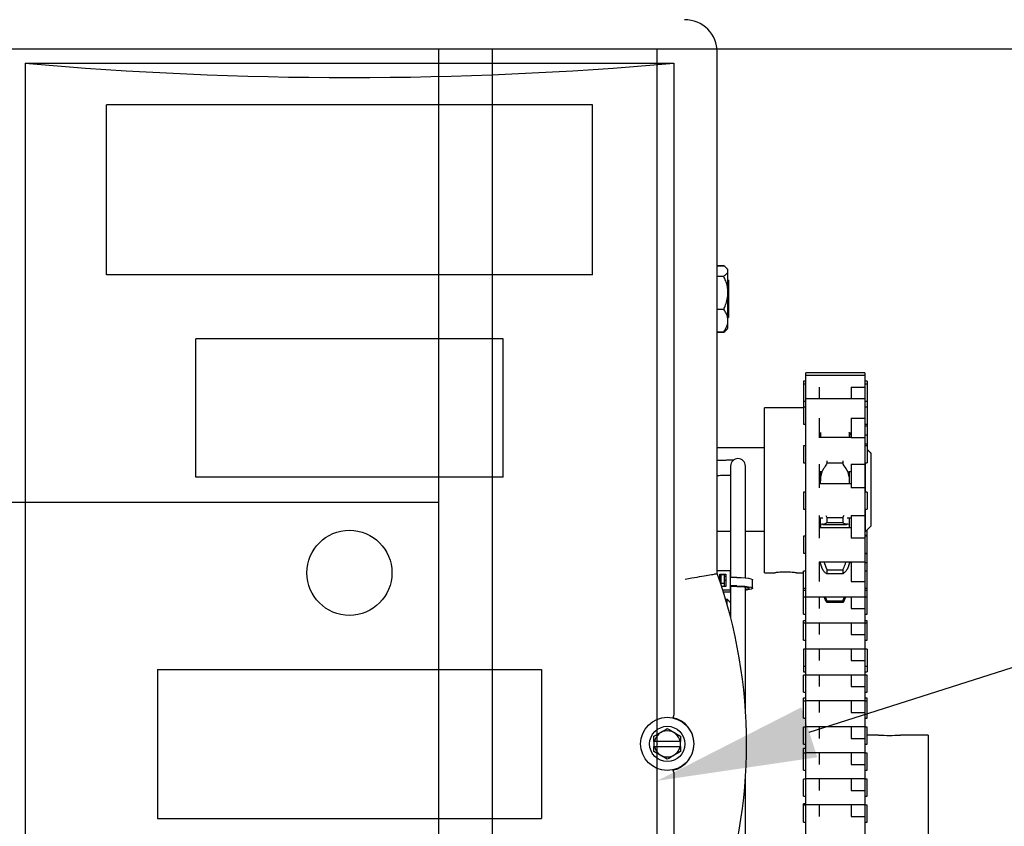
# Model space of a CAD drawing. Header units: inches. Extents: x 169.6 to 213.7, y 195.1 to 266.5.
# Tile 30 of 55: x 206.583 to 207.161, y 204.927 to 205.401. Entities that reach past the tile are written whole.
import ezdxf
from ezdxf import colors
from ezdxf.entities.mleader import LeaderData, LeaderLine
from ezdxf.math import Vec2, Vec3

# ---------------------------------------------------------------- set-up
doc = ezdxf.new("R2010")
doc.units = ezdxf.units.IN
doc.header["$LTSCALE"] = 0.25
doc.header["$MEASUREMENT"] = 0
doc.layers.add('ANNOTATIONS', color=1, linetype='Continuous')
doc.layers.add('RHX RH F.O.H.', color=7, linetype='Continuous')
doc.styles.add('ARIAL', font='arial.ttf', dxfattribs={"height": 0.09375})

msp = doc.modelspace()

# ---------------------------------------------------------------- linework, layer by layer
at = {"layer": 'RHX RH F.O.H.'}
for p, q in [((201.15968, 205.38334), (207.24812, 205.38334)), ((206.8289, 204.38334), (206.8289, 205.38334)), ((206.86015, 205.38334), (206.86015, 204.32084))]:
    msp.add_line(p, q, dxfattribs=at)
at = {"layer": 'RHX RH F.O.H.', "linetype": 'Continuous'}
for p, q in [((206.95728, 200.63334), (206.95728, 205.38334)), ((206.99254, 205.07509), (206.99254, 205.38125)), ((206.58575, 205.375), (206.58575, 204.575)), ((206.58575, 205.375), (206.967, 205.375)), ((206.967, 205.375), (206.967, 204.99186)), ((206.63361, 205.25054), (206.63361, 205.35054)), ((206.91914, 205.35054), (206.63361, 205.35054)), ((206.91914, 205.25054), (206.91914, 205.35054)), ((206.99254, 205.25603), (206.99631, 205.25603)), ((206.99254, 205.25585), (206.99631, 205.25585)), ((206.99881, 205.21927), (206.99881, 205.25365)), ((206.91914, 205.25054), (206.63361, 205.25054)), ((206.99254, 205.24983), (206.99631, 205.24983)), ((206.99921, 205.2474), (206.99921, 205.22552)), ((206.99254, 205.23044), (206.99631, 205.23044)), ((206.68606, 205.13179), (206.68606, 205.21304)), ((206.86669, 205.21304), (206.68606, 205.21304)), ((206.86669, 205.13179), (206.86669, 205.21304)), ((206.99254, 205.21707), (206.99631, 205.21707)), ((206.99254, 205.21689), (206.99631, 205.21689)), ((207.04446, 204.83398), (207.04446, 205.19309)), ((207.07921, 205.19309), (207.07921, 204.75589)), ((207.04309, 205.18809), (207.04309, 205.16285)), ((207.05246, 205.18463), (207.05246, 205.17785)), ((207.07121, 205.18463), (207.07921, 205.18463)), ((207.07121, 205.18463), (207.07121, 205.17785)), ((207.08059, 205.18809), (207.08059, 205.14008)), ((207.02021, 205.07552), (207.02021, 205.1724)), ((207.05246, 205.16645), (207.05246, 205.15476)), ((207.07121, 205.16646), (207.07921, 205.16646)), ((207.07121, 205.16646), (207.07121, 205.15476)), ((207.05307, 205.15785), (207.05307, 205.15508)), ((207.07021, 205.15785), (207.07021, 205.15508)), ((207.04309, 205.15008), (207.04309, 205.14008)), ((207.07921, 205.15476), (207.07121, 205.15476)), ((207.08271, 205.14596), (207.08271, 205.10287)), ((207.00031, 205.13827), (207.00031, 205.13506)), ((207.00906, 205.13506), (207.00906, 205.13827)), ((207.05246, 205.13944), (207.05246, 205.12547)), ((207.05697, 205.14131), (207.05697, 205.13987)), ((207.06631, 205.13987), (207.05697, 205.13987)), ((207.06631, 205.14131), (207.06631, 205.13987)), ((207.07121, 205.13944), (207.07921, 205.13944)), ((207.07121, 205.13944), (207.07121, 205.12547)), ((207.07971, 205.1229), (207.07971, 205.14008)), ((206.86669, 205.13179), (206.68606, 205.13179)), ((207.05307, 205.13508), (207.05307, 205.1279)), ((207.07021, 205.1279), (207.07021, 205.13508)), ((207.04309, 205.1229), (207.04309, 205.1129)), ((207.07921, 205.12547), (207.07121, 205.12547)), ((207.08059, 205.1229), (207.08059, 205.1129)), ((201.5789, 205.11707), (206.8289, 205.11707)), ((207.05246, 205.10918), (207.05246, 205.09586)), ((207.07121, 205.10918), (207.07921, 205.10918)), ((207.07121, 205.10918), (207.07121, 205.09586)), ((207.07971, 205.09976), (207.07971, 205.1129)), ((207.00031, 205.1065), (207.00031, 205.09787)), ((207.00906, 205.09787), (207.00906, 205.1065)), ((207.05307, 205.1079), (207.05307, 205.10199)), ((207.05697, 205.10805), (207.06631, 205.10805)), ((207.05697, 205.10805), (207.05697, 205.10485)), ((207.06631, 205.10485), (207.05697, 205.10485)), ((207.06631, 205.10805), (207.06631, 205.10485)), ((207.07021, 205.10199), (207.07021, 205.1079)), ((207.00031, 205.09976), (206.99254, 205.09976)), ((207.02021, 205.09976), (207.00906, 205.09976)), ((207.07971, 205.09976), (207.07921, 205.09976)), ((207.08059, 205.05121), (207.08059, 205.10063)), ((207.04309, 205.09699), (207.04309, 205.08699)), ((207.07921, 205.09586), (207.07121, 205.09586)), ((207.05246, 205.08202), (207.05246, 205.07043)), ((207.05307, 205.08202), (207.05307, 205.08148)), ((207.07021, 205.08148), (207.07021, 205.0818)), ((207.07121, 205.08201), (207.07921, 205.08201)), ((207.07121, 205.08201), (207.07121, 205.07043)), ((206.99254, 205.0769), (207.00008, 205.0769)), ((206.99393, 205.07467), (206.99763, 205.07467)), ((206.99393, 205.07108), (206.99393, 205.07467)), ((206.99478, 205.06853), (206.99478, 205.07434)), ((206.99678, 205.07434), (206.99478, 205.07434)), ((206.99678, 205.0675), (206.99678, 205.07434)), ((206.99763, 205.07467), (206.99763, 205.0675)), ((207.00008, 205.0769), (207.00008, 205.06419)), ((207.04309, 205.05121), (207.04309, 205.07648)), ((207.05697, 205.07729), (207.05697, 205.07494)), ((207.05697, 205.07729), (207.06631, 205.07729)), ((207.06631, 205.07494), (207.05697, 205.07494)), ((207.06631, 205.07729), (207.06631, 205.07494)), ((206.99393, 205.07359), (206.99478, 205.07359)), ((206.99478, 205.06939), (206.99678, 205.06939)), ((206.99678, 205.07359), (206.99763, 205.07359)), ((207.00403, 205.07277), (207.00008, 205.07277)), ((207.07121, 205.07043), (207.07921, 205.07043)), ((206.99763, 205.0675), (206.99511, 205.0675)), ((207.00008, 205.06527), (206.99582, 205.06527)), ((207.00008, 205.06419), (206.99616, 205.06419)), ((207.00403, 205.06782), (207.00008, 205.06782)), ((207.00403, 205.06753), (207.00008, 205.06753)), ((207.00031, 205.06559), (207.00008, 205.06561)), ((207.00031, 205.06527), (207.00008, 205.06528)), ((206.99837, 205.05673), (206.99837, 205.05994)), ((207.05246, 205.06148), (207.05246, 205.05453)), ((207.05697, 205.05903), (207.05697, 205.05817)), ((207.05697, 205.05903), (207.06631, 205.05903)), ((207.06631, 205.05817), (207.05697, 205.05817)), ((207.06631, 205.05903), (207.06631, 205.05817)), ((207.07121, 205.06148), (207.07121, 205.05453)), ((207.07121, 205.05453), (207.07921, 205.05453)), ((207.04309, 205.03595), (207.04309, 205.0474)), ((207.05246, 205.04621), (207.05246, 205.03926)), ((207.07121, 205.04621), (207.07121, 205.03926)), ((207.08059, 205.03595), (207.08059, 205.0474)), ((207.07121, 205.03926), (207.07921, 205.03926)), ((207.04309, 205.03068), (207.04309, 205.01727)), ((207.05246, 205.03095), (207.05246, 205.024)), ((207.07121, 205.03095), (207.07121, 205.024)), ((207.08059, 205.03068), (207.08059, 205.01727)), ((207.07121, 205.024), (207.07921, 205.024)), ((206.66352, 205.01875), (206.66352, 204.93125)), ((206.66352, 205.01875), (206.88923, 205.01875)), ((206.88923, 205.01875), (206.88923, 204.93125)), ((207.04309, 205.00541), (207.04309, 205.01541)), ((207.05246, 205.01568), (207.05246, 205.00873)), ((207.07121, 205.01568), (207.07121, 205.00873)), ((207.08059, 205.00541), (207.08059, 205.01541)), ((207.07121, 205.00873), (207.07921, 205.00873)), ((207.04309, 204.99015), (207.04309, 205.00194)), ((207.05246, 205.00041), (207.05246, 204.99346)), ((207.07121, 205.00041), (207.07121, 204.99346)), ((207.08059, 204.99015), (207.08059, 205.00194)), ((207.07121, 204.99346), (207.07921, 204.99346)), ((207.04309, 204.97488), (207.04309, 204.98488)), ((207.05246, 204.98515), (207.05246, 204.9782)), ((207.07121, 204.98515), (207.07121, 204.9782)), ((207.08059, 204.97488), (207.08059, 204.98488)), ((206.95531, 204.9765), (206.95531, 204.9735)), ((206.97065, 204.9765), (206.9556, 204.9765)), ((206.97094, 204.9735), (206.97094, 204.9765)), ((207.07121, 204.9782), (207.07921, 204.9782)), ((207.11645, 204.98021), (207.11645, 204.79271)), ((206.9556, 204.9735), (206.97065, 204.9735)), ((207.04309, 204.95961), (207.04309, 204.97238)), ((207.05246, 204.96988), (207.05246, 204.96293)), ((207.07121, 204.96988), (207.07121, 204.96293)), ((207.08059, 204.95961), (207.08059, 204.96961)), ((207.07121, 204.96293), (207.07921, 204.96293)), ((206.967, 204.95813), (206.967, 204.575)), ((207.04309, 204.94435), (207.04309, 204.95435)), ((207.05246, 204.95461), (207.05246, 204.94766)), ((207.07121, 204.95461), (207.07121, 204.94766)), ((207.08059, 204.94435), (207.08059, 204.95435)), ((207.07121, 204.94766), (207.07921, 204.94766)), ((207.04309, 204.92908), (207.04309, 204.93972)), ((207.05246, 204.93935), (207.05246, 204.9324)), ((207.07121, 204.93935), (207.07121, 204.9324)), ((207.08059, 204.92908), (207.08059, 204.93908)), ((206.66352, 204.93125), (206.88923, 204.93125)), ((207.07121, 204.9324), (207.07921, 204.9324))]:
    msp.add_line(p, q, dxfattribs=at)
at = {"layer": 'RHX RH F.O.H.', "linetype": 'Continuous', "flags": 128}
for points in [[(206.99763, 205.07094), (206.99713, 205.07111), (206.99678, 205.07143)], [(207.00403, 205.07277), (207.00656, 205.07272), (207.0089, 205.07257), (207.01086, 205.07233), (207.01231, 205.07203), (207.01312, 205.07168), (207.01328, 205.07143)], [(207.00403, 205.06782), (207.00656, 205.06777), (207.0089, 205.06762), (207.01086, 205.06738), (207.01231, 205.06708), (207.01312, 205.06673), (207.01324, 205.06636), (207.01265, 205.06601), (207.01141, 205.06568), (207.0096, 205.06542), (207.00906, 205.06537)], [(207.00403, 205.06753), (207.00627, 205.06748), (207.00829, 205.06733), (207.00989, 205.0671), (207.01092, 205.06681), (207.01128, 205.06649), (207.01092, 205.06616), (207.00989, 205.06587), (207.00906, 205.06573)]]:
    msp.add_lwpolyline(points, dxfattribs=at)
at = {"layer": 'RHX RH F.O.H.', "linetype": 'Continuous'}
for centre, radius in [((206.77637, 205.07554), 0.025), ((206.96312, 204.975), 0.01562), ((206.96312, 204.975), 0.01035)]:
    msp.add_circle(centre, radius, dxfattribs=at)
for centre, radius, start, end in [((206.97325, 205.38125), 0.0193, 0, 90), ((207.00468, 205.13827), 0.00438, 0, 180), ((206.70916, 204.975), 0.30055, 340.54663, 19.45337), ((206.96312, 204.975), 0.01575, 282.58669, 77.41331), ((206.96312, 204.975), 0.00767, 11.27622, 168.72378), ((207.09377, 205.07383), 0.09384, 266.07417, 273.8776), ((206.96312, 204.975), 0.00767, 191.27622, 348.72378)]:
    msp.add_arc(centre, radius, start, end, dxfattribs=at)
msp.add_ellipse((206.77637, 206.08824), major_axis=(1.25, 0), ratio=0.57735, start_param=4.559292, end_param=4.865486, dxfattribs=at)
for points, knots in [([(206.99881, 205.25284), (206.99874, 205.25321), (206.99859, 205.25396), (206.9976, 205.25497), (206.9967, 205.25558), (206.99631, 205.25585)], [0, 0, 0, 0, 0.353663, 0.719411, 1, 1, 1, 1]), ([(206.99631, 205.24983), (206.99692, 205.25026), (206.99817, 205.25115), (206.99878, 205.25219), (206.99881, 205.25276), (206.99881, 205.25284)], [0, 0, 0, 0, 0.452689, 0.921288, 1, 1, 1, 1]), ([(206.99881, 205.24014), (206.99881, 205.24016), (206.99881, 205.24133), (206.99856, 205.2437), (206.99763, 205.24692), (206.99672, 205.24892), (206.99631, 205.24983)], [0, 0, 0, 0, 0.006131, 0.349494, 0.703935, 1, 1, 1, 1]), ([(206.99631, 205.23044), (206.99668, 205.23127), (206.99756, 205.23319), (206.99857, 205.23643), (206.99873, 205.23889), (206.99881, 205.24014)], [0, 0, 0, 0, 0.268137, 0.62866, 1, 1, 1, 1]), ([(206.99881, 205.22376), (206.99874, 205.22458), (206.99859, 205.22624), (206.9976, 205.22848), (206.9967, 205.22985), (206.99631, 205.23044)], [0, 0, 0, 0, 0.353661, 0.719409, 1, 1, 1, 1]), ([(206.99631, 205.21707), (206.99692, 205.21804), (206.99817, 205.22), (206.99878, 205.22231), (206.99881, 205.22358), (206.99881, 205.22376)], [0, 0, 0, 0, 0.452691, 0.921289, 1, 1, 1, 1]), ([(206.99793, 205.21843), (206.99778, 205.21824), (206.99739, 205.21778), (206.99672, 205.21734), (206.99631, 205.21707)], [0, 0, 0, 0, 0.390776, 1, 1, 1, 1]), ([(206.99631, 205.21689), (206.99671, 205.21718), (206.99726, 205.21759), (206.9976, 205.21803), (206.99769, 205.21815)], [0, 0, 0, 0, 0.715451, 1, 1, 1, 1]), ([(207.0702, 205.15508), (207.0702, 205.15572), (207.07019, 205.15658), (207.07014, 205.1574), (207.07013, 205.15761)], [0, 0, 0, 0, 0.740368, 1, 1, 1, 1]), ([(207.0023, 205.14184), (207.00211, 205.14182), (207.00154, 205.14177), (207.00005, 205.1417), (206.99792, 205.14162), (206.99544, 205.14157), (206.99359, 205.14155), (206.99264, 205.14155), (206.99254, 205.14155)], [0, 0, 0, 0, 0.097668, 0.307131, 0.529661, 0.757619, 0.976663, 1, 1, 1, 1]), ([(207.05697, 205.13987), (207.05652, 205.13911), (207.05561, 205.13757), (207.0549, 205.13648), (207.05455, 205.13594)], [0, 0, 0, 0, 0.4993393, 1, 1, 1, 1]), ([(207.06874, 205.13594), (207.06806, 205.13699), (207.06732, 205.13815), (207.0664, 205.13972), (207.06631, 205.13987)], [0, 0, 0, 0, 0.902318, 1, 1, 1, 1]), ([(206.99254, 205.1328), (206.99292, 205.1328), (206.99424, 205.13281), (206.99646, 205.13284), (206.99872, 205.13289), (206.99988, 205.13294), (207.00031, 205.13296)], [0, 0, 0, 0, 0.132629, 0.468194, 0.804976, 1, 1, 1, 1]), ([(207.07021, 205.12937), (207.07021, 205.13003), (207.0702, 205.13089), (207.07014, 205.13157), (207.07013, 205.13172)], [0, 0, 0, 0, 0.785114, 1, 1, 1, 1]), ([(207.05633, 205.10912), (207.05645, 205.10893), (207.05664, 205.10862), (207.05688, 205.10821), (207.05697, 205.10805)], [0, 0, 0, 0, 0.6179411, 1, 1, 1, 1]), ([(207.05697, 205.10485), (207.05652, 205.10454), (207.05574, 205.10403), (207.05513, 205.10403), (207.05488, 205.10402)], [0, 0, 0, 0, 0.587125, 1, 1, 1, 1]), ([(207.06838, 205.1041), (207.06782, 205.10416), (207.06718, 205.10422), (207.0664, 205.10478), (207.06631, 205.10485)], [0, 0, 0, 0, 0.885063, 1, 1, 1, 1]), ([(207.07021, 205.10274), (207.07021, 205.10308), (207.0702, 205.10351), (207.07014, 205.10371), (207.07013, 205.10375)], [0, 0, 0, 0, 0.785141, 1, 1, 1, 1]), ([(207.05505, 205.08199), (207.05557, 205.08065), (207.05616, 205.07912), (207.05688, 205.07749), (207.05697, 205.07729)], [0, 0, 0, 0, 0.876216, 1, 1, 1, 1]), ([(207.06631, 205.07729), (207.06677, 205.07832), (207.06749, 205.07995), (207.06805, 205.08145), (207.06826, 205.08199)], [0, 0, 0, 0, 0.636907, 1, 1, 1, 1]), ([(207.07021, 205.0818), (207.07021, 205.08171), (207.0702, 205.08161), (207.07014, 205.08127), (207.07013, 205.08119)], [0, 0, 0, 0, 0.785165, 1, 1, 1, 1]), ([(206.97357, 205.07178), (206.97359, 205.07179), (206.97495, 205.07203), (206.9784, 205.07264), (206.9836, 205.07355), (206.98834, 205.07437), (206.9916, 205.07493), (206.99208, 205.07501), (206.99232, 205.07505)], [0, 0, 0, 0, 0.002243, 0.14162, 0.359137, 0.573676, 0.786815, 1, 1, 1, 1]), ([(207.03906, 205.07554), (207.03908, 205.07553), (207.03917, 205.07552), (207.03858, 205.0756), (207.03736, 205.07574), (207.03557, 205.07588), (207.03346, 205.07596), (207.03127, 205.07595), (207.02926, 205.07584), (207.0276, 205.07569), (207.0266, 205.07557), (207.02617, 205.07551), (207.02629, 205.07553), (207.02629, 205.07553)], [0, 0, 0, 0, 0.035693, 0.142076, 0.248783, 0.356311, 0.463885, 0.570641, 0.676997, 0.783988, 0.891662, 0.999006, 1, 1, 1, 1]), ([(207.05697, 205.07494), (207.05652, 205.0752), (207.05561, 205.07571), (207.0549, 205.07683), (207.05455, 205.07739)], [0, 0, 0, 0, 0.499355, 1, 1, 1, 1]), ([(207.06874, 205.07739), (207.06806, 205.07645), (207.06732, 205.07542), (207.0664, 205.07498), (207.06631, 205.07494)], [0, 0, 0, 0, 0.902311, 1, 1, 1, 1]), ([(207.05697, 205.05817), (207.05652, 205.05888), (207.0559, 205.05986), (207.0554, 205.06113), (207.05527, 205.06148)], [0, 0, 0, 0, 0.726129, 1, 1, 1, 1]), ([(207.05601, 205.06148), (207.05622, 205.06086), (207.05652, 205.06001), (207.05688, 205.05924), (207.05697, 205.05903)], [0, 0, 0, 0, 0.729149, 1, 1, 1, 1]), ([(207.06802, 205.06148), (207.0679, 205.06116), (207.06741, 205.05989), (207.06678, 205.05891), (207.06631, 205.05817)], [0, 0, 0, 0, 0.247929, 1, 1, 1, 1]), ([(206.96656, 204.99037), (206.96656, 204.99037), (206.96657, 204.99037), (206.96659, 204.9904), (206.96666, 204.99056), (206.96676, 204.99088), (206.96688, 204.99132), (206.96696, 204.99165), (206.96699, 204.99181)], [0, 0, 0, 0, 0.011603, 0.133673, 0.350839, 0.567403, 0.783698, 1, 1, 1, 1]), ([(206.95531, 204.97951), (206.9567, 204.98031), (206.95931, 204.98182), (206.96191, 204.98332), (206.96312, 204.98402)], [0, 0, 0, 0, 0.532445, 1, 1, 1, 1]), ([(206.96312, 204.98402), (206.96451, 204.98322), (206.96712, 204.98171), (206.96972, 204.98021), (206.97094, 204.97951)], [0, 0, 0, 0, 0.532445, 1, 1, 1, 1]), ([(206.95531, 204.97049), (206.95531, 204.97087), (206.95531, 204.97186), (206.95531, 204.97287), (206.95531, 204.9735)], [0, 0, 0, 0, 0.385069, 1, 1, 1, 1]), ([(206.96312, 204.96598), (206.96173, 204.96678), (206.95912, 204.96829), (206.95653, 204.96979), (206.95531, 204.97049)], [0, 0, 0, 0, 0.532445, 1, 1, 1, 1]), ([(206.97094, 204.97049), (206.96955, 204.96968), (206.96694, 204.96818), (206.96434, 204.96668), (206.96312, 204.96598)], [0, 0, 0, 0, 0.532445, 1, 1, 1, 1]), ([(206.97094, 204.9735), (206.97094, 204.97287), (206.97094, 204.97186), (206.97094, 204.97087), (206.97094, 204.97049)], [0, 0, 0, 0, 0.614931, 1, 1, 1, 1]), ([(206.96699, 204.95818), (206.96696, 204.95835), (206.96688, 204.95868), (206.96676, 204.95911), (206.96666, 204.95944), (206.96659, 204.95959), (206.96657, 204.95962), (206.96656, 204.95962), (206.96656, 204.95962)], [0, 0, 0, 0, 0.216302, 0.432597, 0.649161, 0.866327, 0.988397, 1, 1, 1, 1])]:
    msp.add_open_spline(points, degree=3, knots=knots, dxfattribs=at)
for points in [[(206.99881, 205.25365), (206.99798, 205.25454)], [(206.99921, 205.2474), (206.99881, 205.2474)], [(206.99881, 205.22552), (206.99921, 205.22552)], [(206.99798, 205.21839), (206.99881, 205.21927)], [(206.99773, 205.21812), (206.99798, 205.21839)], [(207.07921, 205.19309), (207.04446, 205.19309)], [(207.07921, 205.19146), (207.04446, 205.19146)], [(207.04446, 205.18809), (207.04309, 205.18809)], [(207.04446, 205.18646), (207.04309, 205.18646)], [(207.08059, 205.18809), (207.07921, 205.18809)], [(207.08059, 205.18646), (207.07921, 205.18646)], [(207.04309, 205.1724), (207.02021, 205.1724)], [(207.04309, 205.17646), (207.04446, 205.17646)], [(207.04446, 205.17285), (207.04309, 205.17285)], [(207.07921, 205.17785), (207.04446, 205.17785)], [(207.07921, 205.17646), (207.08059, 205.17646)], [(207.08059, 205.17285), (207.07921, 205.17285)], [(207.04309, 205.16285), (207.04446, 205.16285)], [(207.07921, 205.16285), (207.08059, 205.16285)], [(207.07921, 205.16199), (207.08059, 205.16199)], [(207.05246, 205.15785), (207.05309, 205.15785)], [(207.07121, 205.15508), (207.05246, 205.15508)], [(207.05316, 205.15761), (207.05309, 205.15508)], [(207.05322, 205.15803), (207.05316, 205.15761)], [(207.07013, 205.15761), (207.0701, 205.15805)], [(207.0702, 205.15785), (207.07121, 205.15785)], [(207.07021, 205.15699), (207.07121, 205.15699)], [(207.07921, 205.15663), (207.08059, 205.15663)], [(207.04446, 205.15008), (207.04309, 205.15008)], [(207.07921, 205.15126), (207.08059, 205.15126)], [(207.08059, 205.15008), (207.07921, 205.15008)], [(207.02021, 205.14896), (206.99254, 205.14896)], [(207.08271, 205.14596), (207.08059, 205.14809)], [(207.04309, 205.14008), (207.04446, 205.14008)], [(207.07921, 205.14008), (207.08059, 205.14008)], [(207.00031, 205.13506), (207.00031, 205.1065)], [(207.00906, 205.1065), (207.00906, 205.13506)], [(207.05246, 205.13508), (207.05348, 205.13508)], [(207.05402, 205.13505), (207.05316, 205.13172)], [(207.05455, 205.13594), (207.05402, 205.13505)], [(207.06926, 205.13505), (207.06874, 205.13594)], [(207.07013, 205.13172), (207.06926, 205.13505)], [(207.06981, 205.13508), (207.07121, 205.13508)], [(207.07121, 205.1279), (207.05246, 205.1279)], [(207.05316, 205.13172), (207.05307, 205.12937)], [(207.04446, 205.1229), (207.04309, 205.1229)], [(207.08059, 205.1229), (207.07921, 205.1229)], [(207.04309, 205.1129), (207.04446, 205.1129)], [(207.06631, 205.10805), (207.067, 205.10922)], [(207.07921, 205.1129), (207.08059, 205.1129)], [(207.05246, 205.1079), (207.05453, 205.1079)], [(207.05316, 205.10375), (207.05307, 205.10274)], [(207.05402, 205.1041), (207.05381, 205.10401)], [(207.05455, 205.10399), (207.05402, 205.1041)], [(207.05455, 205.10396), (207.06838, 205.10396)], [(207.06926, 205.1041), (207.06874, 205.10399)], [(207.06875, 205.1079), (207.07121, 205.1079)], [(207.06948, 205.10401), (207.06926, 205.1041)], [(207.08271, 205.10287), (207.07971, 205.09976)], [(207.00031, 205.09787), (207.00031, 205.07277)], [(207.00906, 205.07255), (207.00906, 205.09787)], [(207.07121, 205.10199), (207.05246, 205.10199)], [(207.07921, 205.09762), (207.08059, 205.09762)], [(207.04446, 205.09699), (207.04309, 205.09699)], [(207.08059, 205.09699), (207.07921, 205.09699)], [(207.04309, 205.08699), (207.04446, 205.08699)], [(207.07921, 205.08699), (207.08059, 205.08699)], [(207.07921, 205.08689), (207.08059, 205.08689)], [(207.05246, 205.08199), (207.07121, 205.08199)], [(207.05246, 205.08189), (207.05307, 205.08189)], [(207.05312, 205.08148), (207.05246, 205.08148)], [(207.05316, 205.08119), (207.05307, 205.0818)], [(207.05402, 205.07847), (207.05316, 205.08119)], [(207.07013, 205.08119), (207.06926, 205.07847)], [(207.07121, 205.08148), (207.07017, 205.08148)], [(207.07021, 205.08189), (207.07121, 205.08189)], [(207.07921, 205.08152), (207.08059, 205.08152)], [(206.99254, 205.07509), (206.99232, 205.07505)], [(207.02021, 205.07552), (207.02629, 205.07552)], [(207.03906, 205.07552), (207.04309, 205.07552)], [(207.04446, 205.07648), (207.04309, 205.07648)], [(207.05455, 205.07739), (207.05402, 205.07847)], [(207.06926, 205.07847), (207.06874, 205.07739)], [(207.08059, 205.07648), (207.07921, 205.07648)], [(207.01328, 205.06649), (207.01328, 205.07143)], [(207.00031, 205.06753), (207.00031, 205.04955)], [(207.00906, 204.99466), (207.00906, 205.06724)], [(207.04309, 205.06648), (207.04446, 205.06648)], [(207.04309, 205.06543), (207.04446, 205.06543)], [(207.07921, 205.06648), (207.08059, 205.06648)], [(207.07921, 205.06543), (207.08059, 205.06543)], [(206.99837, 205.05994), (206.99745, 205.05994)], [(207.00031, 205.058), (206.99837, 205.05994)], [(207.04446, 205.06121), (207.04309, 205.06121)], [(207.04446, 205.06148), (207.07921, 205.06148)], [(207.06631, 205.05903), (207.06729, 205.06148)], [(207.08059, 205.06121), (207.07921, 205.06121)], [(207.04309, 205.05121), (207.04446, 205.05121)], [(207.07921, 205.05121), (207.08059, 205.05121)], [(207.04446, 205.0474), (207.04309, 205.0474)], [(207.04446, 205.04595), (207.04309, 205.04595)], [(207.04446, 205.04621), (207.07921, 205.04621)], [(207.08059, 205.0474), (207.07921, 205.0474)], [(207.08059, 205.04595), (207.07921, 205.04595)], [(207.04309, 205.03595), (207.04446, 205.03595)], [(207.07921, 205.03595), (207.08059, 205.03595)], [(207.04446, 205.03068), (207.04309, 205.03068)], [(207.04446, 205.03095), (207.07921, 205.03095)], [(207.08059, 205.03068), (207.07921, 205.03068)], [(207.04309, 205.02068), (207.04446, 205.02068)], [(207.04309, 205.01727), (207.04446, 205.01727)], [(207.07921, 205.02068), (207.08059, 205.02068)], [(207.07921, 205.01727), (207.08059, 205.01727)], [(207.04446, 205.01541), (207.04309, 205.01541)], [(207.04446, 205.01568), (207.07921, 205.01568)], [(207.08059, 205.01541), (207.07921, 205.01541)], [(207.04309, 205.00541), (207.04446, 205.00541)], [(207.07921, 205.00541), (207.08059, 205.00541)], [(207.04446, 205.00194), (207.04309, 205.00194)], [(207.04446, 205.00015), (207.04309, 205.00015)], [(207.04446, 205.00041), (207.07921, 205.00041)], [(207.08059, 205.00194), (207.07921, 205.00194)], [(207.08059, 205.00015), (207.07921, 205.00015)], [(206.967, 204.99186), (206.96699, 204.99181)], [(207.04309, 204.99015), (207.04446, 204.99015)], [(207.07921, 204.99015), (207.08059, 204.99015)], [(207.04446, 204.98488), (207.04309, 204.98488)], [(207.04446, 204.98515), (207.07921, 204.98515)], [(207.08059, 204.98488), (207.07921, 204.98488)], [(206.95531, 204.9765), (206.95531, 204.97951)], [(206.95531, 204.9765), (206.9556, 204.9765)], [(206.97065, 204.9765), (206.97094, 204.9765)], [(206.97094, 204.97951), (206.97094, 204.9765)], [(207.08734, 204.98021), (207.08059, 204.98021)], [(207.11645, 204.98021), (207.10011, 204.98021)], [(206.9556, 204.9735), (206.95531, 204.9735)], [(206.97094, 204.9735), (206.97065, 204.9735)], [(207.04309, 204.97488), (207.04446, 204.97488)], [(207.04446, 204.97238), (207.04309, 204.97238)], [(207.04446, 204.96988), (207.07921, 204.96988)], [(207.07921, 204.97488), (207.08059, 204.97488)], [(207.04446, 204.96961), (207.04309, 204.96961)], [(207.08059, 204.96961), (207.07921, 204.96961)], [(207.04309, 204.95961), (207.04446, 204.95961)], [(207.07921, 204.95961), (207.08059, 204.95961)], [(206.96699, 204.95818), (206.967, 204.95813)], [(207.00906, 204.91862), (207.00906, 204.95534)], [(207.04446, 204.95435), (207.04309, 204.95435)], [(207.04446, 204.95461), (207.07921, 204.95461)], [(207.08059, 204.95435), (207.07921, 204.95435)], [(207.04309, 204.94435), (207.04446, 204.94435)], [(207.07921, 204.94435), (207.08059, 204.94435)], [(207.04446, 204.93972), (207.04309, 204.93972)], [(207.04446, 204.93908), (207.04309, 204.93908)], [(207.04446, 204.93935), (207.07921, 204.93935)], [(207.08059, 204.93908), (207.07921, 204.93908)], [(207.04309, 204.92908), (207.04446, 204.92908)], [(207.07921, 204.92908), (207.08059, 204.92908)]]:
    msp.add_open_spline(points, degree=1, dxfattribs=at)

# ---------------------------------------------------------------- leaders
at = {"layer": 'ANNOTATIONS'}
ml = msp.add_multileader_mtext('Standard', dxfattribs=at)
ml.set_content('CHARGE WHEEL', color=256, style='ARIAL')
ml.set_leader_properties()
ml.build(insert=Vec2(0, 0))
ml.multileader.update_dxf_attribs({"dogleg_length": 0.36, "arrow_head_size": 0.09375})
ctx = ml.context
ctx.base_point, ctx.char_height, ctx.arrow_head_size, ctx.landing_gap_size, ctx.plane_origin = Vec3(207.74213, 205.17241), 0.09375, 0.09375, 0.09, Vec3(206.45261, 204.65335)
notes = []
notes.append((ctx, [(0, (1, 1, 0), (207.64417, 205.17241), (1, 0), 0.09796, [(0, [(206.95728, 204.95333)], 0, [])])]))
ctx.mtext.insert, ctx.mtext.flow_direction = Vec3(207.83213, 205.22009), 5
for ctx, leaders in notes:
    for number, flags, end, landing, length, lines in leaders:
        leader = LeaderData()
        leader.index, (leader.has_last_leader_line, leader.has_dogleg_vector, leader.attachment_direction) = number, flags
        leader.last_leader_point, leader.dogleg_vector, leader.dogleg_length = Vec3(end), Vec3(landing), length
        for number, points, colour, breaks in lines:
            line = LeaderLine()
            line.index, line.vertices, line.color, line.breaks = number, Vec3.list(points), colors.encode_raw_color(colour), breaks
            leader.lines.append(line)
        ctx.leaders.append(leader)

doc.saveas('drawing.dxf')
